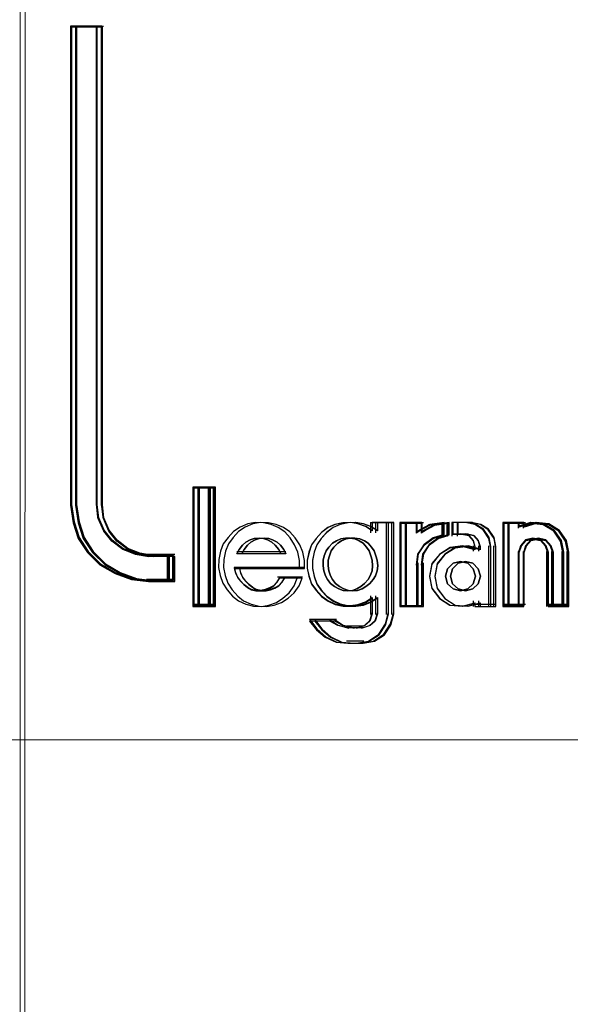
# Model space of a CAD drawing. Header units: centimetres. Extents: x -65222 to -44487, y -149615 to -110728.
# Tile 36 of 98: x -46129 to -46118, y -124477 to -124458. Entities that reach past the tile are written whole.
import ezdxf

# ---------------------------------------------------------------- set-up
doc = ezdxf.new("R2010")
doc.units = ezdxf.units.CM
doc.layers.add('ZRE Tablice', color=7, linetype='Continuous', lineweight=13)
doc.styles.add('CP_ATTR', font='arial.ttf')

# ---------------------------------------------------------------- blocks, each defined once
blk = doc.blocks.new('G$C0389C227')
at = {"layer": 'ZRE Tablice'}
for p, q in [((-0.1, 0), (-0.117, -81.539)), ((35.93, 0), (35.914, -81.539))]:
    blk.add_line(p, q, dxfattribs=at)
at = {"layer": 'ZRE Tablice', "lineweight": -3}
for p, q in [((1.39, -49.27), (0.873, -49.27)), ((0.873, -49.27), (0.873, -58.669)), ((1.39, -49.27), (0.873, -49.27)), ((0.873, -49.27), (0.873, -58.669)), ((0.873, -49.27), (1.423, -49.27)), ((0.873, -49.27), (0.873, -58.674)), ((1.4, -49.292), (0.894, -49.292)), ((0.894, -49.292), (0.894, -58.654)), ((1.49, -49.27), (0.973, -49.27)), ((0.973, -49.27), (0.973, -58.669)), ((1.49, -49.27), (0.973, -49.27)), ((0.973, -49.27), (0.973, -58.669)), ((0.973, -49.27), (1.523, -49.27)), ((0.973, -49.27), (0.973, -58.674)), ((1.5, -49.292), (0.994, -49.292)), ((0.994, -49.292), (0.994, -58.654)), ((1.378, -49.27), (1.378, -58.674)), ((1.39, -58.669), (1.39, -49.27)), ((1.39, -58.669), (1.39, -49.27)), ((1.4, -58.654), (1.4, -49.292)), ((1.478, -49.27), (1.478, -58.674)), ((1.49, -58.669), (1.49, -49.27)), ((1.49, -58.669), (1.49, -49.27)), ((1.5, -58.654), (1.5, -49.292)), ((3.618, -58.314), (3.274, -58.314)), ((3.274, -58.314), (3.274, -60.656)), ((3.274, -58.314), (3.618, -58.314)), ((3.274, -58.314), (3.274, -60.656)), ((3.718, -58.314), (3.374, -58.314)), ((3.374, -58.314), (3.374, -60.656)), ((3.374, -58.314), (3.718, -58.314)), ((3.374, -58.314), (3.374, -60.656)), ((3.573, -58.314), (3.573, -60.656)), ((3.618, -60.656), (3.618, -58.314)), ((3.673, -58.314), (3.673, -60.656)), ((3.718, -60.656), (3.718, -58.314)), ((3.596, -58.333), (3.295, -58.333)), ((3.295, -58.333), (3.295, -60.635)), ((3.696, -58.333), (3.395, -58.333)), ((3.395, -58.333), (3.395, -60.635)), ((3.596, -60.635), (3.596, -58.333)), ((3.696, -60.635), (3.696, -58.333)), ((0.873, -58.631), (0.924, -58.981)), ((0.873, -58.669), (0.924, -59.011)), ((0.873, -58.669), (0.924, -59.011)), ((0.894, -58.654), (0.944, -58.994)), ((0.973, -58.631), (1.024, -58.981)), ((0.973, -58.669), (1.024, -59.011)), ((0.973, -58.669), (1.024, -59.011)), ((0.994, -58.654), (1.044, -58.994)), ((1.378, -58.631), (1.407, -58.9)), ((1.419, -58.928), (1.39, -58.669)), ((1.419, -58.928), (1.39, -58.669)), ((1.428, -58.912), (1.4, -58.654)), ((1.478, -58.631), (1.507, -58.9)), ((1.519, -58.928), (1.49, -58.669)), ((1.519, -58.928), (1.49, -58.669)), ((1.528, -58.912), (1.5, -58.654)), ((0.924, -58.981), (1.027, -59.298)), ((0.924, -59.011), (1.026, -59.319)), ((0.924, -59.011), (1.026, -59.319)), ((0.944, -58.994), (1.044, -59.301)), ((1.024, -58.981), (1.127, -59.298)), ((1.024, -59.011), (1.126, -59.319)), ((1.024, -59.011), (1.126, -59.319)), ((1.044, -58.994), (1.144, -59.301)), ((1.407, -58.9), (1.518, -59.158)), ((1.527, -59.176), (1.419, -58.928)), ((1.527, -59.176), (1.419, -58.928)), ((1.534, -59.158), (1.428, -58.912)), ((1.507, -58.9), (1.618, -59.158)), ((1.627, -59.176), (1.519, -58.928)), ((1.627, -59.176), (1.519, -58.928)), ((1.634, -59.158), (1.528, -58.912)), ((4.351, -59.033), (4.202, -59.095)), ((4.351, -59.033), (4.202, -59.095)), ((4.451, -59.033), (4.302, -59.095)), ((4.451, -59.033), (4.302, -59.095)), ((4.499, -59.005), (4.351, -59.033)), ((4.499, -59.005), (4.351, -59.033)), ((4.599, -59.005), (4.451, -59.033)), ((4.599, -59.005), (4.451, -59.033)), ((4.659, -59.011), (4.499, -59.005)), ((4.659, -59.011), (4.499, -59.005)), ((4.759, -59.011), (4.599, -59.005)), ((4.759, -59.011), (4.599, -59.005)), ((4.807, -59.045), (4.659, -59.011)), ((4.807, -59.045), (4.659, -59.011)), ((4.907, -59.045), (4.759, -59.011)), ((4.907, -59.045), (4.759, -59.011)), ((4.95, -59.107), (4.807, -59.045)), ((4.95, -59.107), (4.807, -59.045)), ((5.05, -59.107), (4.907, -59.045)), ((5.05, -59.107), (4.907, -59.045)), ((6.061, -59.044), (5.924, -59.106)), ((6.064, -59.045), (5.926, -59.107)), ((6.161, -59.044), (6.024, -59.106)), ((6.164, -59.045), (6.026, -59.107)), ((6.215, -59.011), (6.061, -59.044)), ((6.219, -59.011), (6.064, -59.045)), ((6.315, -59.011), (6.161, -59.044)), ((6.319, -59.011), (6.164, -59.045)), ((6.364, -59.005), (6.215, -59.011)), ((6.369, -59.005), (6.219, -59.011)), ((6.464, -59.005), (6.315, -59.011)), ((6.469, -59.005), (6.319, -59.011)), ((6.513, -59.033), (6.364, -59.005)), ((6.518, -59.033), (6.369, -59.005)), ((6.613, -59.033), (6.464, -59.005)), ((6.618, -59.033), (6.469, -59.005)), ((6.661, -59.083), (6.513, -59.033)), ((6.668, -59.084), (6.518, -59.033)), ((6.761, -59.083), (6.613, -59.033)), ((6.768, -59.084), (6.618, -59.033)), ((6.793, -59.167), (6.661, -59.083)), ((6.8, -59.169), (6.668, -59.084)), ((6.757, -59.005), (7.113, -59.005)), ((6.757, -59.005), (6.757, -59.206)), ((6.893, -59.167), (6.761, -59.083)), ((6.9, -59.169), (6.768, -59.084)), ((7.113, -59.005), (6.793, -59.005)), ((6.793, -59.005), (6.793, -59.167)), ((6.857, -59.005), (7.213, -59.005)), ((6.857, -59.005), (6.857, -59.206)), ((7.213, -59.005), (6.893, -59.005)), ((6.893, -59.005), (6.893, -59.167)), ((7.068, -59.005), (7.068, -60.809)), ((7.113, -60.799), (7.113, -59.005)), ((7.168, -59.005), (7.168, -60.809)), ((7.213, -60.799), (7.213, -59.005)), ((7.335, -59.005), (7.335, -60.656)), ((7.668, -59.005), (7.335, -59.005)), ((7.335, -59.005), (7.695, -59.005)), ((7.335, -59.005), (7.335, -60.656)), ((7.355, -59.025), (7.355, -60.635)), ((7.673, -59.025), (7.355, -59.025)), ((7.435, -59.005), (7.435, -60.656)), ((7.768, -59.005), (7.435, -59.005)), ((7.435, -59.005), (7.795, -59.005)), ((7.435, -59.005), (7.435, -60.656)), ((7.455, -59.025), (7.455, -60.635)), ((7.773, -59.025), (7.455, -59.025)), ((7.651, -59.005), (7.651, -59.218)), ((7.911, -59.053), (7.651, -59.218)), ((7.668, -59.18), (7.668, -59.005)), ((7.92, -59.045), (7.668, -59.18)), ((7.673, -59.195), (7.673, -59.025)), ((7.913, -59.064), (7.673, -59.195)), ((7.751, -59.005), (7.751, -59.218)), ((8.011, -59.053), (7.751, -59.218)), ((7.768, -59.18), (7.768, -59.005)), ((8.02, -59.045), (7.768, -59.18)), ((7.773, -59.195), (7.773, -59.025)), ((8.013, -59.064), (7.773, -59.195)), ((8.2, -59.005), (7.911, -59.053)), ((8.18, -59.025), (7.913, -59.064)), ((8.2, -59.005), (7.92, -59.045)), ((8.3, -59.005), (8.011, -59.053)), ((8.28, -59.025), (8.013, -59.064)), ((8.3, -59.005), (8.02, -59.045)), ((8.157, -59.005), (8.157, -59.284)), ((8.18, -59.261), (8.18, -59.025)), ((8.2, -59.247), (8.2, -59.005)), ((8.257, -59.005), (8.257, -59.284)), ((8.28, -59.261), (8.28, -59.025)), ((8.3, -59.247), (8.3, -59.005)), ((8.656, -59.005), (8.356, -59.005)), ((8.356, -59.005), (8.356, -59.273)), ((8.639, -59.005), (8.373, -59.005)), ((8.373, -59.005), (8.373, -59.236)), ((8.756, -59.005), (8.456, -59.005)), ((8.456, -59.005), (8.456, -59.273)), ((8.739, -59.005), (8.473, -59.005)), ((8.473, -59.005), (8.473, -59.236)), ((8.807, -59.047), (8.612, -59.005)), ((8.823, -59.045), (8.639, -59.005)), ((8.907, -59.047), (8.712, -59.005)), ((8.923, -59.045), (8.739, -59.005)), ((8.966, -59.149), (8.807, -59.047)), ((8.974, -59.14), (8.823, -59.045)), ((9.066, -59.149), (8.907, -59.047)), ((9.074, -59.14), (8.923, -59.045)), ((9.352, -59.005), (9.352, -60.656)), ((9.663, -59.005), (9.352, -59.005)), ((9.352, -59.005), (9.695, -59.005)), ((9.352, -59.005), (9.352, -60.656)), ((9.372, -59.025), (9.372, -60.635)), ((9.673, -59.025), (9.372, -59.025)), ((9.452, -59.005), (9.452, -60.656)), ((9.763, -59.005), (9.452, -59.005)), ((9.452, -59.005), (9.795, -59.005)), ((9.452, -59.005), (9.452, -60.656)), ((9.472, -59.025), (9.472, -60.635)), ((9.773, -59.025), (9.472, -59.025)), ((9.652, -59.005), (9.652, -59.12)), ((9.897, -59.005), (9.652, -59.082)), ((9.906, -59.005), (9.663, -59.078)), ((9.663, -59.078), (9.663, -59.005)), ((9.906, -59.025), (9.673, -59.097)), ((9.673, -59.097), (9.673, -59.025)), ((9.752, -59.005), (9.752, -59.12)), ((9.997, -59.005), (9.752, -59.082)), ((10.006, -59.005), (9.763, -59.078)), ((9.763, -59.078), (9.763, -59.005)), ((10.006, -59.025), (9.773, -59.097)), ((9.773, -59.097), (9.773, -59.025)), ((10.148, -59.035), (9.897, -59.005)), ((10.153, -59.033), (9.906, -59.005)), ((10.146, -59.053), (9.906, -59.025)), ((10.248, -59.035), (9.997, -59.005)), ((10.253, -59.033), (10.006, -59.005)), ((10.246, -59.053), (10.006, -59.025)), ((10.351, -59.179), (10.146, -59.053)), ((10.364, -59.17), (10.148, -59.035)), ((10.367, -59.163), (10.153, -59.033)), ((10.451, -59.179), (10.246, -59.053)), ((10.464, -59.17), (10.248, -59.035)), ((10.467, -59.163), (10.253, -59.033)), ((1.518, -59.158), (1.68, -59.359)), ((1.686, -59.369), (1.527, -59.176)), ((1.686, -59.369), (1.527, -59.176)), ((1.69, -59.351), (1.534, -59.158)), ((1.618, -59.158), (1.78, -59.359)), ((1.786, -59.369), (1.627, -59.176)), ((1.786, -59.369), (1.627, -59.176)), ((1.79, -59.351), (1.634, -59.158)), ((4.071, -59.18), (3.968, -59.298)), ((4.071, -59.18), (3.968, -59.298)), ((4.171, -59.18), (4.068, -59.298)), ((4.171, -59.18), (4.068, -59.298)), ((4.202, -59.095), (4.071, -59.18)), ((4.202, -59.095), (4.071, -59.18)), ((4.302, -59.095), (4.171, -59.18)), ((4.302, -59.095), (4.171, -59.18)), ((5.076, -59.191), (4.95, -59.107)), ((5.076, -59.191), (4.95, -59.107)), ((5.176, -59.191), (5.05, -59.107)), ((5.176, -59.191), (5.05, -59.107)), ((5.184, -59.309), (5.076, -59.191)), ((5.184, -59.309), (5.076, -59.191)), ((5.284, -59.309), (5.176, -59.191)), ((5.284, -59.309), (5.176, -59.191)), ((5.798, -59.201), (5.69, -59.318)), ((5.8, -59.202), (5.691, -59.321)), ((5.898, -59.201), (5.79, -59.318)), ((5.9, -59.202), (5.791, -59.321)), ((5.924, -59.106), (5.798, -59.201)), ((5.926, -59.107), (5.8, -59.202)), ((6.024, -59.106), (5.898, -59.201)), ((6.026, -59.107), (5.9, -59.202)), ((7.985, -59.322), (8.18, -59.261)), ((8.2, -59.24), (7.989, -59.305)), ((7.996, -59.309), (8.2, -59.247)), ((8.085, -59.322), (8.28, -59.261)), ((8.3, -59.24), (8.089, -59.305)), ((8.096, -59.309), (8.3, -59.247)), ((8.356, -59.23), (8.572, -59.23)), ((8.373, -59.236), (8.552, -59.236)), ((8.456, -59.23), (8.672, -59.23)), ((8.473, -59.236), (8.652, -59.236)), ((8.68, -59.262), (8.529, -59.23)), ((8.552, -59.236), (8.685, -59.264)), ((8.78, -59.262), (8.629, -59.23)), ((8.652, -59.236), (8.785, -59.264)), ((8.778, -59.373), (8.68, -59.262)), ((8.685, -59.264), (8.772, -59.36)), ((8.878, -59.373), (8.78, -59.262)), ((8.785, -59.264), (8.872, -59.36)), ((9.081, -59.317), (8.966, -59.149)), ((9.083, -59.298), (8.974, -59.14)), ((9.181, -59.317), (9.066, -59.149)), ((9.183, -59.298), (9.074, -59.14)), ((10.485, -59.371), (10.351, -59.179)), ((10.504, -59.377), (10.364, -59.17)), ((10.505, -59.36), (10.367, -59.163)), ((10.585, -59.371), (10.451, -59.179)), ((10.604, -59.377), (10.464, -59.17)), ((10.605, -59.36), (10.467, -59.163)), ((1.026, -59.319), (1.208, -59.595)), ((1.026, -59.319), (1.208, -59.595)), ((1.027, -59.298), (1.21, -59.58)), ((1.044, -59.301), (1.222, -59.576)), ((1.126, -59.319), (1.308, -59.595)), ((1.126, -59.319), (1.308, -59.595)), ((1.127, -59.298), (1.31, -59.58)), ((1.144, -59.301), (1.322, -59.576)), ((1.68, -59.359), (1.901, -59.53)), ((1.902, -59.534), (1.686, -59.369)), ((1.902, -59.534), (1.686, -59.369)), ((1.901, -59.515), (1.69, -59.351)), ((1.78, -59.359), (2.001, -59.53)), ((2.002, -59.534), (1.786, -59.369)), ((2.002, -59.534), (1.786, -59.369)), ((2.001, -59.515), (1.79, -59.351)), ((3.871, -59.422), (3.814, -59.569)), ((3.871, -59.422), (3.814, -59.569)), ((3.968, -59.298), (3.871, -59.422)), ((3.968, -59.298), (3.871, -59.422)), ((3.971, -59.422), (3.914, -59.569)), ((3.971, -59.422), (3.914, -59.569)), ((4.068, -59.298), (3.971, -59.422)), ((4.068, -59.298), (3.971, -59.422)), ((4.182, -59.535), (4.246, -59.452)), ((4.182, -59.535), (4.246, -59.452)), ((4.246, -59.452), (4.182, -59.535)), ((4.246, -59.452), (4.31, -59.394)), ((4.246, -59.452), (4.31, -59.394)), ((4.31, -59.394), (4.246, -59.452)), ((4.282, -59.535), (4.346, -59.452)), ((4.282, -59.535), (4.346, -59.452)), ((4.346, -59.452), (4.282, -59.535)), ((4.31, -59.394), (4.398, -59.343)), ((4.31, -59.394), (4.398, -59.343)), ((4.398, -59.343), (4.31, -59.394)), ((4.346, -59.452), (4.41, -59.394)), ((4.346, -59.452), (4.41, -59.394)), ((4.41, -59.394), (4.346, -59.452)), ((4.398, -59.343), (4.474, -59.317)), ((4.398, -59.343), (4.474, -59.317)), ((4.474, -59.317), (4.398, -59.343)), ((4.41, -59.394), (4.498, -59.343)), ((4.41, -59.394), (4.498, -59.343)), ((4.498, -59.343), (4.41, -59.394)), ((4.474, -59.317), (4.574, -59.311)), ((4.474, -59.317), (4.574, -59.311)), ((4.574, -59.311), (4.474, -59.317)), ((4.498, -59.343), (4.574, -59.317)), ((4.498, -59.343), (4.574, -59.317)), ((4.574, -59.317), (4.498, -59.343)), ((4.574, -59.311), (4.662, -59.317)), ((4.574, -59.311), (4.662, -59.317)), ((4.662, -59.317), (4.574, -59.311)), ((4.574, -59.317), (4.674, -59.311)), ((4.574, -59.317), (4.674, -59.311)), ((4.674, -59.311), (4.574, -59.317)), ((4.662, -59.317), (4.738, -59.343)), ((4.662, -59.317), (4.738, -59.343)), ((4.738, -59.343), (4.662, -59.317)), ((4.674, -59.311), (4.762, -59.317)), ((4.674, -59.311), (4.762, -59.317)), ((4.762, -59.317), (4.674, -59.311)), ((4.738, -59.343), (4.825, -59.394)), ((4.738, -59.343), (4.825, -59.394)), ((4.825, -59.394), (4.738, -59.343)), ((4.762, -59.317), (4.838, -59.343)), ((4.762, -59.317), (4.838, -59.343)), ((4.838, -59.343), (4.762, -59.317)), ((4.825, -59.394), (4.89, -59.452)), ((4.825, -59.394), (4.89, -59.452)), ((4.89, -59.452), (4.825, -59.394)), ((4.838, -59.343), (4.925, -59.394)), ((4.838, -59.343), (4.925, -59.394)), ((4.925, -59.394), (4.838, -59.343)), ((4.89, -59.452), (4.96, -59.535)), ((4.89, -59.452), (4.96, -59.535)), ((4.96, -59.535), (4.89, -59.452)), ((4.925, -59.394), (4.99, -59.452)), ((4.925, -59.394), (4.99, -59.452)), ((4.99, -59.452), (4.925, -59.394)), ((4.99, -59.452), (5.06, -59.535)), ((4.99, -59.452), (5.06, -59.535)), ((5.06, -59.535), (4.99, -59.452)), ((5.27, -59.445), (5.184, -59.309)), ((5.27, -59.445), (5.184, -59.309)), ((5.333, -59.591), (5.27, -59.445)), ((5.333, -59.591), (5.27, -59.445)), ((5.37, -59.445), (5.284, -59.309)), ((5.37, -59.445), (5.284, -59.309)), ((5.433, -59.591), (5.37, -59.445)), ((5.433, -59.591), (5.37, -59.445)), ((5.604, -59.441), (5.552, -59.586)), ((5.604, -59.445), (5.553, -59.591)), ((5.69, -59.318), (5.604, -59.441)), ((5.691, -59.321), (5.604, -59.445)), ((5.704, -59.441), (5.652, -59.586)), ((5.704, -59.445), (5.653, -59.591)), ((5.79, -59.318), (5.704, -59.441)), ((5.791, -59.321), (5.704, -59.445)), ((5.94, -59.489), (6.015, -59.414)), ((5.94, -59.489), (6.015, -59.414)), ((6.015, -59.414), (5.94, -59.489)), ((6.015, -59.414), (6.091, -59.363)), ((6.015, -59.414), (6.091, -59.363)), ((6.091, -59.363), (6.015, -59.414)), ((6.04, -59.489), (6.115, -59.414)), ((6.04, -59.489), (6.115, -59.414)), ((6.115, -59.414), (6.04, -59.489)), ((6.091, -59.363), (6.178, -59.328)), ((6.091, -59.363), (6.178, -59.328)), ((6.178, -59.328), (6.091, -59.363)), ((6.115, -59.414), (6.191, -59.363)), ((6.115, -59.414), (6.191, -59.363)), ((6.191, -59.363), (6.115, -59.414)), ((6.178, -59.328), (6.265, -59.311)), ((6.178, -59.328), (6.265, -59.311)), ((6.265, -59.311), (6.178, -59.328)), ((6.191, -59.363), (6.278, -59.328)), ((6.191, -59.363), (6.278, -59.328)), ((6.278, -59.328), (6.191, -59.363)), ((6.265, -59.311), (6.352, -59.311)), ((6.265, -59.311), (6.352, -59.311)), ((6.352, -59.311), (6.265, -59.311)), ((6.278, -59.328), (6.365, -59.311)), ((6.278, -59.328), (6.365, -59.311)), ((6.365, -59.311), (6.278, -59.328)), ((6.352, -59.311), (6.451, -59.328)), ((6.352, -59.311), (6.451, -59.328)), ((6.451, -59.328), (6.352, -59.311)), ((6.365, -59.311), (6.452, -59.311)), ((6.365, -59.311), (6.452, -59.311)), ((6.452, -59.311), (6.365, -59.311)), ((6.451, -59.328), (6.538, -59.363)), ((6.451, -59.328), (6.538, -59.363)), ((6.538, -59.363), (6.451, -59.328)), ((6.452, -59.311), (6.551, -59.328)), ((6.452, -59.311), (6.551, -59.328)), ((6.551, -59.328), (6.452, -59.311)), ((6.538, -59.363), (6.614, -59.414)), ((6.538, -59.363), (6.614, -59.414)), ((6.614, -59.414), (6.538, -59.363)), ((6.551, -59.328), (6.638, -59.363)), ((6.551, -59.328), (6.638, -59.363)), ((6.638, -59.363), (6.551, -59.328)), ((6.614, -59.414), (6.678, -59.489)), ((6.614, -59.414), (6.678, -59.489)), ((6.678, -59.489), (6.614, -59.414)), ((6.638, -59.363), (6.714, -59.414)), ((6.638, -59.363), (6.714, -59.414)), ((6.714, -59.414), (6.638, -59.363)), ((6.714, -59.414), (6.778, -59.489)), ((6.714, -59.414), (6.778, -59.489)), ((6.778, -59.489), (6.714, -59.414)), ((7.808, -59.435), (7.681, -59.624)), ((7.698, -59.614), (7.82, -59.433)), ((7.701, -59.618), (7.818, -59.443)), ((7.908, -59.435), (7.781, -59.624)), ((7.798, -59.614), (7.92, -59.433)), ((7.801, -59.618), (7.918, -59.443)), ((7.989, -59.305), (7.808, -59.435)), ((7.818, -59.443), (7.985, -59.322)), ((7.82, -59.433), (7.996, -59.309)), ((8.089, -59.305), (7.908, -59.435)), ((7.918, -59.443), (8.085, -59.322)), ((7.92, -59.433), (8.096, -59.309)), ((8.572, -59.466), (8.32, -59.494)), ((8.672, -59.466), (8.42, -59.494)), ((8.817, -59.528), (8.572, -59.466)), ((8.917, -59.528), (8.672, -59.466)), ((8.772, -59.36), (8.806, -59.478)), ((8.774, -59.466), (8.774, -59.569)), ((8.817, -59.509), (8.778, -59.373)), ((8.872, -59.36), (8.906, -59.478)), ((8.874, -59.466), (8.874, -59.569)), ((8.917, -59.509), (8.878, -59.373)), ((9.073, -59.466), (9.073, -60.656)), ((9.118, -59.509), (9.081, -59.317)), ((9.118, -59.478), (9.083, -59.298)), ((9.173, -59.466), (9.173, -60.656)), ((9.218, -59.509), (9.181, -59.317)), ((9.218, -59.478), (9.183, -59.298)), ((9.699, -59.465), (9.652, -59.619)), ((9.663, -59.591), (9.71, -59.456)), ((9.673, -59.596), (9.717, -59.465)), ((9.801, -59.343), (9.699, -59.465)), ((9.71, -59.456), (9.808, -59.349)), ((9.717, -59.465), (9.812, -59.36)), ((9.799, -59.465), (9.752, -59.619)), ((9.763, -59.591), (9.81, -59.456)), ((9.773, -59.596), (9.817, -59.465)), ((9.901, -59.343), (9.799, -59.465)), ((9.945, -59.311), (9.801, -59.343)), ((9.808, -59.349), (9.946, -59.321)), ((9.81, -59.456), (9.908, -59.349)), ((9.812, -59.36), (9.945, -59.333)), ((9.817, -59.465), (9.912, -59.36)), ((10.045, -59.311), (9.901, -59.343)), ((9.908, -59.349), (10.046, -59.321)), ((9.912, -59.36), (10.045, -59.333)), ((10.1, -59.343), (9.945, -59.311)), ((9.945, -59.333), (10.09, -59.36)), ((9.946, -59.321), (10.096, -59.349)), ((10.2, -59.343), (10.045, -59.311)), ((10.045, -59.333), (10.19, -59.36)), ((10.046, -59.321), (10.196, -59.349)), ((10.09, -59.36), (10.184, -59.465)), ((10.096, -59.349), (10.194, -59.456)), ((10.202, -59.465), (10.1, -59.343)), ((10.184, -59.465), (10.229, -59.596)), ((10.19, -59.36), (10.284, -59.465)), ((10.194, -59.456), (10.24, -59.591)), ((10.196, -59.349), (10.294, -59.456)), ((10.302, -59.465), (10.2, -59.343)), ((10.25, -59.619), (10.202, -59.465)), ((10.284, -59.465), (10.329, -59.596)), ((10.294, -59.456), (10.34, -59.591)), ((10.35, -59.619), (10.302, -59.465)), ((10.529, -59.596), (10.485, -59.371)), ((10.551, -59.619), (10.504, -59.377)), ((10.551, -59.591), (10.505, -59.36)), ((10.629, -59.596), (10.585, -59.371)), ((10.651, -59.619), (10.604, -59.377)), ((10.651, -59.591), (10.605, -59.36)), ((1.208, -59.595), (1.453, -59.837)), ((1.208, -59.595), (1.453, -59.837)), ((1.21, -59.58), (1.456, -59.829)), ((1.222, -59.576), (1.462, -59.817)), ((1.308, -59.595), (1.553, -59.837)), ((1.308, -59.595), (1.553, -59.837)), ((1.31, -59.58), (1.556, -59.829)), ((1.322, -59.576), (1.562, -59.817)), ((2.135, -59.608), (1.901, -59.515)), ((1.901, -59.53), (2.145, -59.628)), ((2.141, -59.628), (1.902, -59.534)), ((2.141, -59.628), (1.902, -59.534)), ((2.235, -59.608), (2.001, -59.515)), ((2.001, -59.53), (2.245, -59.628)), ((2.241, -59.628), (2.002, -59.534)), ((2.241, -59.628), (2.002, -59.534)), ((2.39, -59.652), (2.135, -59.608)), ((2.403, -59.672), (2.141, -59.628)), ((2.403, -59.672), (2.141, -59.628)), ((2.145, -59.628), (2.412, -59.674)), ((2.49, -59.652), (2.235, -59.608)), ((2.503, -59.672), (2.241, -59.628)), ((2.503, -59.672), (2.241, -59.628)), ((2.245, -59.628), (2.512, -59.674)), ((2.367, -59.63), (2.818, -59.63)), ((2.796, -59.652), (2.39, -59.652)), ((2.467, -59.63), (2.918, -59.63)), ((2.896, -59.652), (2.49, -59.652)), ((2.773, -59.63), (2.773, -60.162)), ((2.796, -60.141), (2.796, -59.652)), ((2.873, -59.63), (2.873, -60.162)), ((2.896, -60.141), (2.896, -59.652)), ((3.814, -59.569), (3.785, -59.732)), ((3.814, -59.569), (3.785, -59.732)), ((3.914, -59.569), (3.885, -59.732)), ((3.914, -59.569), (3.885, -59.732)), ((4.135, -59.619), (4.182, -59.535)), ((4.135, -59.619), (4.182, -59.535)), ((4.182, -59.535), (4.135, -59.619)), ((4.135, -59.575), (5.001, -59.575)), ((5.001, -59.619), (4.135, -59.619)), ((5.001, -59.619), (4.135, -59.619)), ((4.235, -59.619), (4.282, -59.535)), ((4.235, -59.619), (4.282, -59.535)), ((4.282, -59.535), (4.235, -59.619)), ((4.235, -59.575), (5.101, -59.575)), ((5.101, -59.619), (4.235, -59.619)), ((5.101, -59.619), (4.235, -59.619)), ((4.96, -59.535), (5.001, -59.619)), ((4.96, -59.535), (5.001, -59.619)), ((5.001, -59.619), (4.96, -59.535)), ((5.06, -59.535), (5.101, -59.619)), ((5.06, -59.535), (5.101, -59.619)), ((5.101, -59.619), (5.06, -59.535)), ((5.367, -59.749), (5.333, -59.591)), ((5.367, -59.749), (5.333, -59.591)), ((5.467, -59.749), (5.433, -59.591)), ((5.467, -59.749), (5.433, -59.591)), ((5.552, -59.586), (5.518, -59.743)), ((5.553, -59.591), (5.518, -59.749)), ((5.652, -59.586), (5.618, -59.743)), ((5.653, -59.591), (5.618, -59.749)), ((5.829, -59.747), (5.852, -59.661)), ((5.829, -59.747), (5.852, -59.661)), ((5.852, -59.661), (5.829, -59.747)), ((5.852, -59.661), (5.887, -59.563)), ((5.852, -59.661), (5.887, -59.563)), ((5.887, -59.563), (5.852, -59.661)), ((5.887, -59.563), (5.94, -59.489)), ((5.887, -59.563), (5.94, -59.489)), ((5.94, -59.489), (5.887, -59.563)), ((5.929, -59.747), (5.952, -59.661)), ((5.929, -59.747), (5.952, -59.661)), ((5.952, -59.661), (5.929, -59.747)), ((5.952, -59.661), (5.987, -59.563)), ((5.952, -59.661), (5.987, -59.563)), ((5.987, -59.563), (5.952, -59.661)), ((5.987, -59.563), (6.04, -59.489)), ((5.987, -59.563), (6.04, -59.489)), ((6.04, -59.489), (5.987, -59.563)), ((6.678, -59.489), (6.73, -59.563)), ((6.678, -59.489), (6.73, -59.563)), ((6.73, -59.563), (6.678, -59.489)), ((6.73, -59.563), (6.765, -59.661)), ((6.73, -59.563), (6.765, -59.661)), ((6.765, -59.661), (6.73, -59.563)), ((6.765, -59.661), (6.788, -59.747)), ((6.765, -59.661), (6.788, -59.747)), ((6.788, -59.747), (6.765, -59.661)), ((6.778, -59.489), (6.83, -59.563)), ((6.778, -59.489), (6.83, -59.563)), ((6.83, -59.563), (6.778, -59.489)), ((6.83, -59.563), (6.865, -59.661)), ((6.83, -59.563), (6.865, -59.661)), ((6.865, -59.661), (6.83, -59.563)), ((6.865, -59.661), (6.888, -59.747)), ((6.865, -59.661), (6.888, -59.747)), ((6.888, -59.747), (6.865, -59.661)), ((7.681, -59.624), (7.651, -59.843)), ((7.668, -59.822), (7.698, -59.614)), ((7.673, -59.822), (7.701, -59.618)), ((7.781, -59.624), (7.751, -59.843)), ((7.768, -59.822), (7.798, -59.614)), ((7.773, -59.822), (7.801, -59.618)), ((8.116, -59.625), (7.964, -59.813)), ((8.114, -59.636), (7.964, -59.822)), ((8.216, -59.625), (8.064, -59.813)), ((8.214, -59.636), (8.064, -59.822)), ((8.316, -59.507), (8.114, -59.636)), ((8.32, -59.494), (8.116, -59.625)), ((8.416, -59.507), (8.214, -59.636)), ((8.42, -59.494), (8.216, -59.625)), ((8.564, -59.478), (8.316, -59.507)), ((8.664, -59.478), (8.416, -59.507)), ((8.806, -59.54), (8.564, -59.478)), ((8.906, -59.54), (8.664, -59.478)), ((8.806, -59.478), (8.806, -59.54)), ((8.906, -59.478), (8.906, -59.54)), ((9.118, -60.656), (9.118, -59.478)), ((9.218, -60.656), (9.218, -59.478)), ((9.652, -59.575), (9.652, -60.656)), ((9.663, -60.656), (9.663, -59.591)), ((9.673, -60.635), (9.673, -59.596)), ((9.752, -59.575), (9.752, -60.656)), ((9.763, -60.656), (9.763, -59.591)), ((9.773, -60.635), (9.773, -59.596)), ((10.207, -59.575), (10.207, -60.656)), ((10.229, -59.596), (10.229, -60.635)), ((10.24, -59.591), (10.24, -60.656)), ((10.307, -59.575), (10.307, -60.656)), ((10.329, -59.596), (10.329, -60.635)), ((10.34, -59.591), (10.34, -60.656)), ((10.508, -59.575), (10.508, -60.656)), ((10.529, -60.635), (10.529, -59.596)), ((10.551, -60.656), (10.551, -59.591)), ((10.608, -59.575), (10.608, -60.656)), ((10.629, -60.635), (10.629, -59.596)), ((10.651, -60.656), (10.651, -59.591)), ((1.453, -59.837), (1.749, -60.008)), ((1.453, -59.837), (1.749, -60.008)), ((1.456, -59.829), (1.754, -60.004)), ((1.462, -59.817), (1.751, -59.987)), ((1.553, -59.837), (1.849, -60.008)), ((1.553, -59.837), (1.849, -60.008)), ((1.556, -59.829), (1.854, -60.004)), ((1.562, -59.817), (1.851, -59.987)), ((2.818, -59.672), (2.403, -59.672)), ((2.818, -59.672), (2.403, -59.672)), ((2.918, -59.672), (2.503, -59.672)), ((2.918, -59.672), (2.503, -59.672)), ((2.818, -60.162), (2.818, -59.672)), ((2.818, -60.162), (2.818, -59.672)), ((2.918, -60.162), (2.918, -59.672)), ((2.918, -60.162), (2.918, -59.672)), ((3.785, -59.732), (3.774, -59.89)), ((3.785, -59.732), (3.774, -59.89)), ((3.885, -59.732), (3.874, -59.89)), ((3.885, -59.732), (3.874, -59.89)), ((5.367, -59.907), (5.367, -59.749)), ((5.367, -59.907), (5.367, -59.749)), ((5.467, -59.907), (5.467, -59.749)), ((5.467, -59.907), (5.467, -59.749)), ((5.518, -59.743), (5.518, -59.899)), ((5.518, -59.749), (5.518, -59.907)), ((5.618, -59.743), (5.618, -59.899)), ((5.618, -59.749), (5.618, -59.907)), ((5.829, -59.856), (5.829, -59.747)), ((5.829, -59.856), (5.829, -59.747)), ((5.829, -59.747), (5.829, -59.856)), ((5.841, -59.953), (5.829, -59.856)), ((5.841, -59.953), (5.829, -59.856)), ((5.829, -59.856), (5.841, -59.953)), ((5.929, -59.856), (5.929, -59.747)), ((5.929, -59.856), (5.929, -59.747)), ((5.929, -59.747), (5.929, -59.856)), ((5.941, -59.953), (5.929, -59.856)), ((5.941, -59.953), (5.929, -59.856)), ((5.929, -59.856), (5.941, -59.953)), ((6.788, -59.747), (6.8, -59.856)), ((6.788, -59.747), (6.8, -59.856)), ((6.8, -59.856), (6.788, -59.747)), ((6.8, -59.856), (6.788, -59.953)), ((6.8, -59.856), (6.788, -59.953)), ((6.788, -59.953), (6.8, -59.856)), ((6.888, -59.747), (6.9, -59.856)), ((6.888, -59.747), (6.9, -59.856)), ((6.9, -59.856), (6.888, -59.747)), ((6.9, -59.856), (6.888, -59.953)), ((6.9, -59.856), (6.888, -59.953)), ((6.888, -59.953), (6.9, -59.856)), ((7.668, -60.656), (7.668, -59.822)), ((7.673, -60.635), (7.673, -59.822)), ((7.695, -60.656), (7.695, -59.8)), ((7.768, -60.656), (7.768, -59.822)), ((7.773, -60.635), (7.773, -59.822)), ((7.795, -60.656), (7.795, -59.8)), ((7.964, -59.813), (7.917, -60.058)), ((7.964, -59.822), (7.917, -60.065)), ((8.064, -59.813), (8.017, -60.058)), ((8.064, -59.822), (8.017, -60.065)), ((8.266, -59.916), (8.38, -59.803)), ((8.266, -59.916), (8.38, -59.803)), ((8.38, -59.803), (8.266, -59.916)), ((8.366, -59.916), (8.48, -59.803)), ((8.366, -59.916), (8.48, -59.803)), ((8.48, -59.803), (8.366, -59.916)), ((8.38, -59.803), (8.523, -59.773)), ((8.38, -59.803), (8.523, -59.773)), ((8.523, -59.773), (8.38, -59.803)), ((8.48, -59.803), (8.623, -59.773)), ((8.48, -59.803), (8.623, -59.773)), ((8.623, -59.773), (8.48, -59.803)), ((8.523, -59.773), (8.667, -59.803)), ((8.523, -59.773), (8.667, -59.803)), ((8.667, -59.803), (8.523, -59.773)), ((8.623, -59.773), (8.767, -59.803)), ((8.623, -59.773), (8.767, -59.803)), ((8.767, -59.803), (8.623, -59.773)), ((8.667, -59.803), (8.769, -59.916)), ((8.667, -59.803), (8.769, -59.916)), ((8.769, -59.916), (8.667, -59.803)), ((8.767, -59.803), (8.869, -59.916)), ((8.767, -59.803), (8.869, -59.916)), ((8.869, -59.916), (8.767, -59.803)), ((1.749, -60.008), (2.073, -60.124)), ((1.749, -60.008), (2.073, -60.124)), ((1.751, -59.987), (2.068, -60.102)), ((1.754, -60.004), (2.08, -60.123)), ((1.849, -60.008), (2.173, -60.124)), ((1.849, -60.008), (2.173, -60.124)), ((1.851, -59.987), (2.168, -60.102)), ((1.854, -60.004), (2.18, -60.123)), ((3.774, -59.89), (3.808, -60.048)), ((3.774, -59.89), (3.808, -60.048)), ((3.808, -60.048), (3.86, -60.194)), ((3.808, -60.048), (3.86, -60.194)), ((3.874, -59.89), (3.908, -60.048)), ((3.874, -59.89), (3.908, -60.048)), ((3.908, -60.048), (3.96, -60.194)), ((3.908, -60.048), (3.96, -60.194)), ((4.085, -59.883), (4.108, -59.986)), ((4.085, -59.883), (5.367, -59.883)), ((4.117, -60.003), (4.094, -59.907)), ((4.094, -59.907), (5.367, -59.907)), ((4.108, -59.986), (4.149, -60.077)), ((4.157, -60.087), (4.117, -60.003)), ((4.185, -59.883), (4.208, -59.986)), ((4.185, -59.883), (5.467, -59.883)), ((4.217, -60.003), (4.194, -59.907)), ((4.194, -59.907), (5.467, -59.907)), ((4.208, -59.986), (4.249, -60.077)), ((4.257, -60.087), (4.217, -60.003)), ((5.518, -59.899), (5.552, -60.056)), ((5.518, -59.907), (5.553, -60.064)), ((5.618, -59.899), (5.652, -60.056)), ((5.618, -59.907), (5.653, -60.064)), ((5.876, -60.051), (5.841, -59.953)), ((5.876, -60.051), (5.841, -59.953)), ((5.841, -59.953), (5.876, -60.051)), ((5.916, -60.125), (5.876, -60.051)), ((5.916, -60.125), (5.876, -60.051)), ((5.876, -60.051), (5.916, -60.125)), ((5.976, -60.051), (5.941, -59.953)), ((5.976, -60.051), (5.941, -59.953)), ((5.941, -59.953), (5.976, -60.051)), ((6.016, -60.125), (5.976, -60.051)), ((6.016, -60.125), (5.976, -60.051)), ((5.976, -60.051), (6.016, -60.125)), ((6.754, -60.051), (6.713, -60.125)), ((6.754, -60.051), (6.713, -60.125)), ((6.713, -60.125), (6.754, -60.051)), ((6.788, -59.953), (6.754, -60.051)), ((6.788, -59.953), (6.754, -60.051)), ((6.754, -60.051), (6.788, -59.953)), ((6.854, -60.051), (6.813, -60.125)), ((6.854, -60.051), (6.813, -60.125)), ((6.813, -60.125), (6.854, -60.051)), ((6.888, -59.953), (6.854, -60.051)), ((6.888, -59.953), (6.854, -60.051)), ((6.854, -60.051), (6.888, -59.953)), ((8.23, -60.058), (8.266, -59.916)), ((8.23, -60.058), (8.266, -59.916)), ((8.266, -59.916), (8.23, -60.058)), ((8.33, -60.058), (8.366, -59.916)), ((8.33, -60.058), (8.366, -59.916)), ((8.366, -59.916), (8.33, -60.058)), ((8.769, -59.916), (8.817, -60.058)), ((8.769, -59.916), (8.817, -60.058)), ((8.817, -60.058), (8.769, -59.916)), ((8.869, -59.916), (8.917, -60.058)), ((8.869, -59.916), (8.917, -60.058)), ((8.917, -60.058), (8.869, -59.916)), ((2.068, -60.102), (2.39, -60.141)), ((2.073, -60.124), (2.403, -60.162)), ((2.073, -60.124), (2.403, -60.162)), ((2.08, -60.123), (2.412, -60.162)), ((2.168, -60.102), (2.49, -60.141)), ((2.173, -60.124), (2.503, -60.162)), ((2.173, -60.124), (2.503, -60.162)), ((2.18, -60.123), (2.512, -60.162)), ((2.367, -60.117), (2.818, -60.117)), ((2.39, -60.141), (2.796, -60.141)), ((2.403, -60.162), (2.818, -60.162)), ((2.403, -60.162), (2.818, -60.162)), ((2.467, -60.117), (2.918, -60.117)), ((2.49, -60.141), (2.896, -60.141)), ((2.503, -60.162), (2.918, -60.162)), ((2.503, -60.162), (2.918, -60.162)), ((3.86, -60.194), (3.945, -60.329)), ((3.86, -60.194), (3.945, -60.329)), ((3.96, -60.194), (4.045, -60.329)), ((3.96, -60.194), (4.045, -60.329)), ((4.149, -60.077), (4.207, -60.155)), ((4.214, -60.16), (4.157, -60.087)), ((4.207, -60.155), (4.272, -60.222)), ((4.276, -60.222), (4.214, -60.16)), ((4.249, -60.077), (4.307, -60.155)), ((4.314, -60.16), (4.257, -60.087)), ((4.272, -60.222), (4.348, -60.282)), ((4.351, -60.279), (4.276, -60.222)), ((4.307, -60.155), (4.372, -60.222)), ((4.376, -60.222), (4.314, -60.16)), ((4.372, -60.222), (4.448, -60.282)), ((4.451, -60.279), (4.376, -60.222)), ((4.853, -60.245), (4.779, -60.29)), ((4.785, -60.294), (4.861, -60.246)), ((4.916, -60.183), (4.853, -60.245)), ((4.861, -60.246), (4.925, -60.179)), ((4.953, -60.245), (4.879, -60.29)), ((4.885, -60.294), (4.961, -60.246)), ((4.967, -60.098), (4.916, -60.183)), ((4.925, -60.179), (4.978, -60.089)), ((4.935, -60.069), (5.324, -60.069)), ((5.016, -60.183), (4.953, -60.245)), ((4.961, -60.246), (5.025, -60.179)), ((5.321, -60.098), (4.967, -60.098)), ((5.067, -60.098), (5.016, -60.183)), ((5.025, -60.179), (5.078, -60.089)), ((5.035, -60.069), (5.424, -60.069)), ((5.421, -60.098), (5.067, -60.098)), ((5.161, -60.386), (5.258, -60.245)), ((5.161, -60.386), (5.258, -60.245)), ((5.258, -60.245), (5.321, -60.098)), ((5.258, -60.245), (5.321, -60.098)), ((5.261, -60.386), (5.358, -60.245)), ((5.261, -60.386), (5.358, -60.245)), ((5.358, -60.245), (5.421, -60.098)), ((5.358, -60.245), (5.421, -60.098)), ((5.552, -60.056), (5.604, -60.207)), ((5.553, -60.064), (5.604, -60.216)), ((5.604, -60.207), (5.69, -60.329)), ((5.604, -60.216), (5.691, -60.34)), ((5.652, -60.056), (5.704, -60.207)), ((5.653, -60.064), (5.704, -60.216)), ((5.704, -60.207), (5.79, -60.329)), ((5.704, -60.216), (5.791, -60.34)), ((5.974, -60.2), (5.916, -60.125)), ((5.974, -60.2), (5.916, -60.125)), ((5.916, -60.125), (5.974, -60.2)), ((6.05, -60.263), (5.974, -60.2)), ((6.05, -60.263), (5.974, -60.2)), ((5.974, -60.2), (6.05, -60.263)), ((6.074, -60.2), (6.016, -60.125)), ((6.074, -60.2), (6.016, -60.125)), ((6.016, -60.125), (6.074, -60.2)), ((6.15, -60.263), (6.074, -60.2)), ((6.15, -60.263), (6.074, -60.2)), ((6.074, -60.2), (6.15, -60.263)), ((6.643, -60.2), (6.567, -60.263)), ((6.643, -60.2), (6.567, -60.263)), ((6.567, -60.263), (6.643, -60.2)), ((6.713, -60.125), (6.643, -60.2)), ((6.713, -60.125), (6.643, -60.2)), ((6.643, -60.2), (6.713, -60.125)), ((6.743, -60.2), (6.667, -60.263)), ((6.743, -60.2), (6.667, -60.263)), ((6.667, -60.263), (6.743, -60.2)), ((6.813, -60.125), (6.743, -60.2)), ((6.813, -60.125), (6.743, -60.2)), ((6.743, -60.2), (6.813, -60.125)), ((7.917, -60.058), (7.964, -60.297)), ((7.917, -60.065), (7.964, -60.301)), ((8.017, -60.058), (8.064, -60.297)), ((8.017, -60.065), (8.064, -60.301)), ((8.266, -60.206), (8.23, -60.058)), ((8.266, -60.206), (8.23, -60.058)), ((8.23, -60.058), (8.266, -60.206)), ((8.38, -60.307), (8.266, -60.206)), ((8.38, -60.307), (8.266, -60.206)), ((8.266, -60.206), (8.38, -60.307)), ((8.366, -60.206), (8.33, -60.058)), ((8.366, -60.206), (8.33, -60.058)), ((8.33, -60.058), (8.366, -60.206)), ((8.48, -60.307), (8.366, -60.206)), ((8.48, -60.307), (8.366, -60.206)), ((8.366, -60.206), (8.48, -60.307)), ((8.769, -60.206), (8.667, -60.307)), ((8.769, -60.206), (8.667, -60.307)), ((8.667, -60.307), (8.769, -60.206)), ((8.869, -60.206), (8.767, -60.307)), ((8.869, -60.206), (8.767, -60.307)), ((8.767, -60.307), (8.869, -60.206)), ((8.817, -60.058), (8.769, -60.206)), ((8.817, -60.058), (8.769, -60.206)), ((8.769, -60.206), (8.817, -60.058)), ((8.917, -60.058), (8.869, -60.206)), ((8.917, -60.058), (8.869, -60.206)), ((8.869, -60.206), (8.917, -60.058)), ((3.945, -60.329), (4.054, -60.448)), ((3.945, -60.329), (4.054, -60.448)), ((4.045, -60.329), (4.154, -60.448)), ((4.045, -60.329), (4.154, -60.448)), ((4.348, -60.282), (4.423, -60.324)), ((4.425, -60.318), (4.351, -60.279)), ((4.423, -60.324), (4.511, -60.349)), ((4.51, -60.341), (4.425, -60.318)), ((4.448, -60.282), (4.523, -60.324)), ((4.525, -60.318), (4.451, -60.279)), ((4.608, -60.341), (4.51, -60.341)), ((4.511, -60.349), (4.61, -60.349)), ((4.523, -60.324), (4.611, -60.349)), ((4.61, -60.341), (4.525, -60.318)), ((4.693, -60.318), (4.608, -60.341)), ((4.61, -60.349), (4.698, -60.324)), ((4.708, -60.341), (4.61, -60.341)), ((4.611, -60.349), (4.71, -60.349)), ((4.779, -60.29), (4.693, -60.318)), ((4.698, -60.324), (4.785, -60.294)), ((4.793, -60.318), (4.708, -60.341)), ((4.71, -60.349), (4.798, -60.324)), ((4.879, -60.29), (4.793, -60.318)), ((4.798, -60.324), (4.885, -60.294)), ((5.041, -60.487), (5.161, -60.386)), ((5.041, -60.487), (5.161, -60.386)), ((5.141, -60.487), (5.261, -60.386)), ((5.141, -60.487), (5.261, -60.386)), ((5.69, -60.329), (5.798, -60.447)), ((5.691, -60.34), (5.8, -60.459)), ((5.79, -60.329), (5.898, -60.447)), ((5.791, -60.34), (5.9, -60.459)), ((6.137, -60.308), (6.05, -60.263)), ((6.137, -60.308), (6.05, -60.263)), ((6.05, -60.263), (6.137, -60.308)), ((6.224, -60.337), (6.137, -60.308)), ((6.224, -60.337), (6.137, -60.308)), ((6.137, -60.308), (6.224, -60.337)), ((6.237, -60.308), (6.15, -60.263)), ((6.237, -60.308), (6.15, -60.263)), ((6.15, -60.263), (6.237, -60.308)), ((6.312, -60.349), (6.224, -60.337)), ((6.312, -60.349), (6.224, -60.337)), ((6.224, -60.337), (6.312, -60.349)), ((6.324, -60.337), (6.237, -60.308)), ((6.324, -60.337), (6.237, -60.308)), ((6.237, -60.308), (6.324, -60.337)), ((6.405, -60.337), (6.312, -60.349)), ((6.405, -60.337), (6.312, -60.349)), ((6.312, -60.349), (6.405, -60.337)), ((6.412, -60.349), (6.324, -60.337)), ((6.412, -60.349), (6.324, -60.337)), ((6.324, -60.337), (6.412, -60.349)), ((6.492, -60.308), (6.405, -60.337)), ((6.492, -60.308), (6.405, -60.337)), ((6.405, -60.337), (6.492, -60.308)), ((6.505, -60.337), (6.412, -60.349)), ((6.505, -60.337), (6.412, -60.349)), ((6.412, -60.349), (6.505, -60.337)), ((6.567, -60.263), (6.492, -60.308)), ((6.567, -60.263), (6.492, -60.308)), ((6.492, -60.308), (6.567, -60.263)), ((6.592, -60.308), (6.505, -60.337)), ((6.592, -60.308), (6.505, -60.337)), ((6.505, -60.337), (6.592, -60.308)), ((6.667, -60.263), (6.592, -60.308)), ((6.667, -60.263), (6.592, -60.308)), ((6.592, -60.308), (6.667, -60.263)), ((7.964, -60.297), (8.116, -60.496)), ((7.964, -60.301), (8.114, -60.498)), ((8.064, -60.297), (8.216, -60.496)), ((8.064, -60.301), (8.214, -60.498)), ((8.523, -60.349), (8.38, -60.307)), ((8.523, -60.349), (8.38, -60.307)), ((8.38, -60.307), (8.523, -60.349)), ((8.623, -60.349), (8.48, -60.307)), ((8.623, -60.349), (8.48, -60.307)), ((8.48, -60.307), (8.623, -60.349)), ((8.667, -60.307), (8.523, -60.349)), ((8.667, -60.307), (8.523, -60.349)), ((8.523, -60.349), (8.667, -60.307)), ((8.767, -60.307), (8.623, -60.349)), ((8.767, -60.307), (8.623, -60.349)), ((8.623, -60.349), (8.767, -60.307)), ((3.274, -60.611), (3.618, -60.611)), ((3.374, -60.611), (3.718, -60.611)), ((4.054, -60.448), (4.168, -60.543)), ((4.054, -60.448), (4.168, -60.543)), ((4.154, -60.448), (4.268, -60.543)), ((4.154, -60.448), (4.268, -60.543)), ((4.168, -60.543), (4.316, -60.605)), ((4.168, -60.543), (4.316, -60.605)), ((4.268, -60.543), (4.416, -60.605)), ((4.268, -60.543), (4.416, -60.605)), ((4.316, -60.605), (4.465, -60.645)), ((4.316, -60.605), (4.465, -60.645)), ((4.416, -60.605), (4.565, -60.645)), ((4.416, -60.605), (4.565, -60.645)), ((4.619, -60.656), (4.767, -60.628)), ((4.619, -60.656), (4.767, -60.628)), ((4.719, -60.656), (4.867, -60.628)), ((4.719, -60.656), (4.867, -60.628)), ((4.767, -60.628), (4.916, -60.572)), ((4.767, -60.628), (4.916, -60.572)), ((4.867, -60.628), (5.016, -60.572)), ((4.867, -60.628), (5.016, -60.572)), ((4.916, -60.572), (5.041, -60.487)), ((4.916, -60.572), (5.041, -60.487)), ((5.016, -60.572), (5.141, -60.487)), ((5.016, -60.572), (5.141, -60.487)), ((5.798, -60.447), (5.924, -60.536)), ((5.8, -60.459), (5.926, -60.549)), ((5.898, -60.447), (6.024, -60.536)), ((5.9, -60.459), (6.026, -60.549)), ((5.924, -60.536), (6.061, -60.603)), ((5.926, -60.549), (6.064, -60.616)), ((6.024, -60.536), (6.161, -60.603)), ((6.026, -60.549), (6.164, -60.616)), ((6.061, -60.603), (6.215, -60.631)), ((6.064, -60.616), (6.219, -60.645)), ((6.161, -60.603), (6.315, -60.631)), ((6.164, -60.616), (6.319, -60.645)), ((6.215, -60.631), (6.364, -60.631)), ((6.315, -60.631), (6.464, -60.631)), ((6.364, -60.631), (6.513, -60.614)), ((6.369, -60.645), (6.518, -60.628)), ((6.464, -60.631), (6.613, -60.614)), ((6.469, -60.645), (6.618, -60.628)), ((6.513, -60.614), (6.661, -60.559)), ((6.518, -60.628), (6.668, -60.571)), ((6.613, -60.614), (6.761, -60.559)), ((6.618, -60.628), (6.768, -60.571)), ((6.661, -60.559), (6.793, -60.475)), ((6.668, -60.571), (6.8, -60.487)), ((6.757, -60.447), (6.757, -60.809)), ((6.761, -60.559), (6.893, -60.475)), ((6.768, -60.571), (6.9, -60.487)), ((6.793, -60.475), (6.793, -60.799)), ((6.857, -60.447), (6.857, -60.809)), ((6.893, -60.475), (6.893, -60.799)), ((8.114, -60.498), (8.316, -60.628)), ((8.116, -60.496), (8.32, -60.627)), ((8.214, -60.498), (8.416, -60.628)), ((8.216, -60.496), (8.42, -60.627)), ((8.316, -60.628), (8.564, -60.645)), ((8.32, -60.627), (8.572, -60.645)), ((8.416, -60.628), (8.664, -60.645)), ((8.42, -60.627), (8.672, -60.645)), ((8.564, -60.645), (8.806, -60.583)), ((8.572, -60.645), (8.817, -60.582)), ((8.664, -60.645), (8.906, -60.583)), ((8.672, -60.645), (8.917, -60.582)), ((8.774, -60.541), (8.774, -60.656)), ((8.774, -60.611), (9.118, -60.611)), ((8.806, -60.583), (8.806, -60.656)), ((8.874, -60.541), (8.874, -60.656)), ((8.874, -60.611), (9.218, -60.611)), ((8.906, -60.583), (8.906, -60.656)), ((9.352, -60.611), (9.695, -60.611)), ((9.452, -60.611), (9.795, -60.611)), ((10.207, -60.611), (10.551, -60.611)), ((10.307, -60.611), (10.651, -60.611)), ((3.274, -60.656), (3.618, -60.656)), ((3.295, -60.635), (3.596, -60.635)), ((3.374, -60.656), (3.718, -60.656)), ((3.395, -60.635), (3.696, -60.635)), ((4.465, -60.645), (4.619, -60.656)), ((4.465, -60.645), (4.619, -60.656)), ((4.565, -60.645), (4.719, -60.656)), ((4.565, -60.645), (4.719, -60.656)), ((6.219, -60.645), (6.369, -60.645)), ((6.319, -60.645), (6.469, -60.645)), ((6.793, -60.799), (6.747, -60.939)), ((6.748, -60.925), (6.8, -60.766)), ((6.893, -60.799), (6.847, -60.939)), ((6.848, -60.925), (6.9, -60.766)), ((7.053, -60.996), (7.113, -60.766)), ((7.055, -61.017), (7.113, -60.799)), ((7.153, -60.996), (7.213, -60.766)), ((7.155, -61.017), (7.213, -60.799)), ((7.335, -60.656), (7.668, -60.656)), ((7.335, -60.656), (7.695, -60.656)), ((7.355, -60.635), (7.673, -60.635)), ((7.435, -60.656), (7.768, -60.656)), ((7.435, -60.656), (7.795, -60.656)), ((7.455, -60.635), (7.773, -60.635)), ((8.806, -60.656), (9.118, -60.656)), ((8.906, -60.656), (9.218, -60.656)), ((9.352, -60.656), (9.663, -60.656)), ((9.372, -60.635), (9.673, -60.635)), ((9.452, -60.656), (9.763, -60.656)), ((9.472, -60.635), (9.773, -60.635)), ((10.229, -60.635), (10.529, -60.635)), ((10.24, -60.656), (10.551, -60.656)), ((10.329, -60.635), (10.629, -60.635)), ((10.34, -60.656), (10.651, -60.656)), ((5.563, -60.902), (5.99, -60.902)), ((5.563, -60.902), (5.704, -61.09)), ((5.958, -60.939), (5.564, -60.939)), ((5.564, -60.939), (5.701, -61.112)), ((5.663, -60.902), (6.09, -60.902)), ((5.663, -60.902), (5.804, -61.09)), ((6.058, -60.939), (5.664, -60.939)), ((5.664, -60.939), (5.801, -61.112)), ((5.945, -60.902), (6.121, -61.02)), ((6.118, -61.028), (5.958, -60.939)), ((6.045, -60.902), (6.221, -61.02)), ((6.218, -61.028), (6.058, -60.939)), ((6.121, -61.02), (6.335, -61.078)), ((6.221, -61.02), (6.435, -61.078)), ((6.639, -61.027), (6.748, -60.925)), ((6.747, -60.939), (6.65, -61.028)), ((6.739, -61.027), (6.848, -60.925)), ((6.847, -60.939), (6.75, -61.028)), ((6.921, -61.197), (7.053, -60.996)), ((6.93, -61.207), (7.055, -61.017)), ((7.021, -61.197), (7.153, -60.996)), ((7.03, -61.207), (7.155, -61.017)), ((5.701, -61.112), (5.872, -61.257)), ((5.704, -61.09), (5.881, -61.247)), ((5.801, -61.112), (5.972, -61.257)), ((5.804, -61.09), (5.981, -61.247)), ((6.313, -61.073), (6.118, -61.028)), ((6.413, -61.073), (6.218, -61.028)), ((6.29, -61.035), (6.529, -61.035)), ((6.513, -61.073), (6.313, -61.073)), ((6.39, -61.035), (6.629, -61.035)), ((6.613, -61.073), (6.413, -61.073)), ((6.484, -61.078), (6.639, -61.027)), ((6.65, -61.028), (6.513, -61.073)), ((6.584, -61.078), (6.739, -61.027)), ((6.75, -61.028), (6.613, -61.073)), ((6.718, -61.333), (6.921, -61.197)), ((6.735, -61.335), (6.93, -61.207)), ((6.818, -61.333), (7.021, -61.197)), ((6.835, -61.335), (7.03, -61.207)), ((5.872, -61.257), (6.084, -61.352)), ((5.881, -61.247), (6.099, -61.35)), ((5.972, -61.257), (6.184, -61.352)), ((5.981, -61.247), (6.199, -61.35)), ((6.084, -61.352), (6.313, -61.374)), ((6.099, -61.35), (6.335, -61.374)), ((6.184, -61.352), (6.413, -61.374)), ((6.199, -61.35), (6.435, -61.374)), ((6.529, -61.331), (6.29, -61.331)), ((6.313, -61.374), (6.513, -61.374)), ((6.629, -61.331), (6.39, -61.331)), ((6.413, -61.374), (6.613, -61.374)), ((6.484, -61.374), (6.718, -61.333)), ((6.513, -61.374), (6.735, -61.335)), ((6.584, -61.374), (6.818, -61.333)), ((6.613, -61.374), (6.835, -61.335))]:
    blk.add_line(p, q, dxfattribs=at)
blk = doc.blocks.new('G$C99D3220B')
at = {"color": 1}
blk.add_line((107.999, 264.545), (-108.001, 264.545), dxfattribs=at)
at = {"color": 1, "style": 'CP_ATTR', "flags": 9}
for tag, p in [('EL-STATUS', (-155.024, -0.019)), ('FUNCTION', (-155.024, -0.019)), ('ARTICLE-2', (-155.024, -0.018)), ('ARTICLE-1', (-155.024, -0.018)), ('WEIGHT', (-155.024, -0.018)), ('CURRENT', (-155.024, -0.018)), ('LINK', (-155.024, -0.018)), ('OTHER', (-155.024, -0.018)), ('CHARACTER', (-155.024, -0.018)), ('POWER', (-155.024, -0.018)), ('VOLTAGE', (-155.024, -0.018)), ('PRODUCER', (-155.024, -0.018)), ('ORDER-NO', (-155.024, -0.018)), ('PRODUCT-TYPE', (-155.024, -0.018)), ('ARTICLE', (-155.024, -0.018)), ('GROUP', (-155.024, -0.018)), ('NUMBER', (-155.024, -0.018)), ('NAME', (-155.024, -0.018)), ('IP', (-155.023, -0.018))]:
    blk.add_attdef(tag, p, '', height=0.00005, dxfattribs=at)

msp = doc.modelspace()

# ---------------------------------------------------------------- block references
at = {"layer": 'ZRE Tablice', "color": 1}
msp.add_blockref('G$C99D3220B', (-46109.883, -124736.67), dxfattribs=at)
at = {"layer": 'ZRE Tablice'}
for p in [(-46128.907, -124408.855), (-46164.845, -124408.938)]:
    msp.add_blockref('G$C0389C227', p, dxfattribs=at)

doc.saveas('drawing.dxf')
